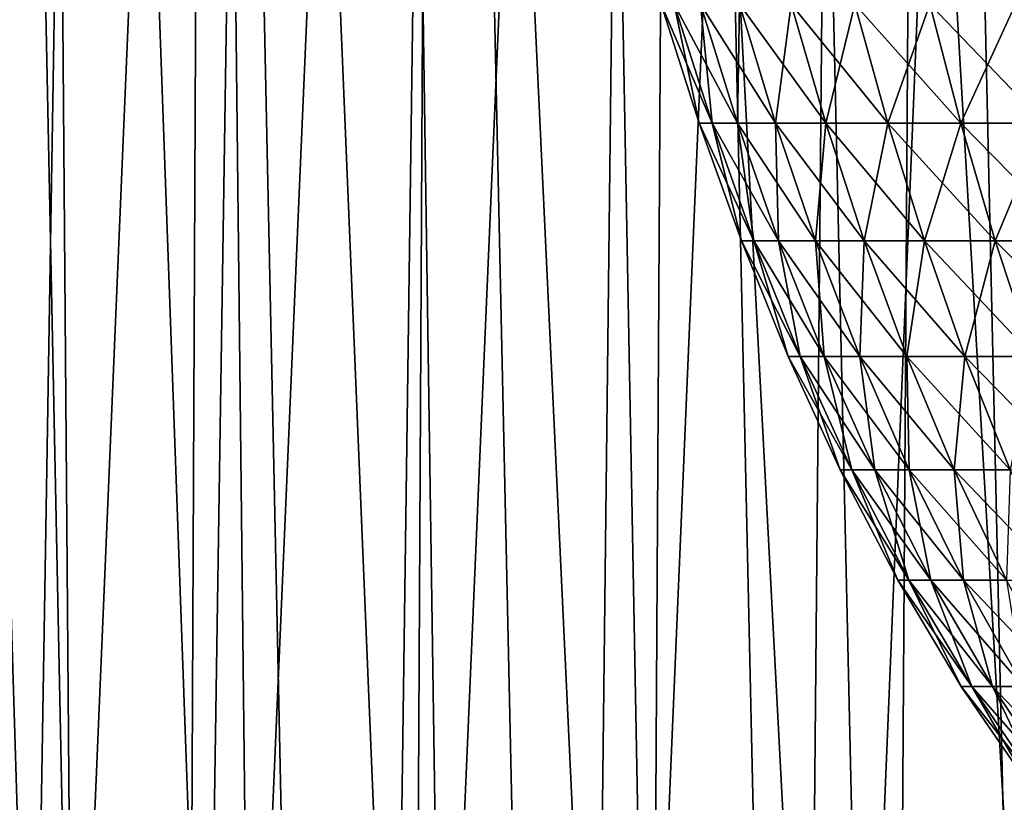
# Model space of a CAD drawing. Header units: millimetres. Extents: x -24 to 30, y -64 to 68.
# Tile 106 of 149: x -15.29 to -8.11, y 43 to 48.7. Entities that reach past the tile are written whole.
import ezdxf

# ---------------------------------------------------------------- set-up
doc = ezdxf.new("R2010")
doc.units = ezdxf.units.MM
doc.header["$LTSCALE"] = 52.148148
for name, color, linetype in [('1', 7, 'CONTINUOUS'), ('2', 7, 'CONTINUOUS'), ('6', 7, 'CONTINUOUS'), ('65', 7, 'CONTINUOUS')]:
    doc.layers.add(name, color=color, linetype=linetype)

msp = doc.modelspace()

# ---------------------------------------------------------------- linework, layer by layer
at = {"layer": '1', "color": 253, "linetype": 'Continuous', "true_color": 0xaab4c3}
for points in [[(-15.7442, 5, -18.7716), (-15.4949, 68.2, -18.9778), (-14.2066, 5, -19.9605), (-15.7442, 5, -18.7716)], [(-15.4949, 68.2, -18.9778), (-13.9176, 68.2, -20.1631), (-14.2066, 5, -19.9605), (-15.4949, 68.2, -18.9778)], [(-14.2066, 5, -19.9605), (-13.9176, 68.2, -20.1631), (-12.5796, 5, -21.0239), (-14.2066, 5, -19.9605)], [(-13.9176, 68.2, -20.1631), (-12.25, 68.2, -21.2176), (-12.5796, 5, -21.0239), (-13.9176, 68.2, -20.1631)], [(-12.5796, 5, -21.0239), (-12.25, 68.2, -21.2176), (-10.8735, 5, -21.9549), (-12.5796, 5, -21.0239)], [(-12.25, 68.2, -21.2176), (-10.503, 68.2, -22.1345), (-10.8735, 5, -21.9549), (-12.25, 68.2, -21.2176)], [(-10.8735, 5, -21.9549), (-10.503, 68.2, -22.1345), (-9.0989, 5, -22.7477), (-10.8735, 5, -21.9549)], [(-10.503, 68.2, -22.1345), (-8.6878, 68.2, -22.9079), (-9.0989, 5, -22.7477), (-10.503, 68.2, -22.1345)], [(-9.0989, 5, -22.7477), (-8.6878, 68.2, -22.9079), (-7.2671, 5, -23.3974), (-9.0989, 5, -22.7477)], [(-8.6878, 68.2, -22.9079), (-6.8163, 68.2, -23.5327), (-7.2671, 5, -23.3974), (-8.6878, 68.2, -22.9079)]]:
    msp.add_3dface(points, dxfattribs=at)
at = {"layer": '2', "color": 253, "linetype": 'Continuous', "true_color": 0xaab4c3}
for points in [[(-15.7442, 5, 18.7716), (-14.2066, 5, 19.9605), (-15.4949, 68.2, 18.9778), (-15.7442, 5, 18.7716)], [(-15.4949, 68.2, 18.9778), (-14.2066, 5, 19.9605), (-13.9176, 68.2, 20.1631), (-15.4949, 68.2, 18.9778)], [(-14.2066, 5, 19.9605), (-12.5796, 5, 21.0239), (-13.9176, 68.2, 20.1631), (-14.2066, 5, 19.9605)], [(-13.9176, 68.2, 20.1631), (-12.5796, 5, 21.0239), (-12.25, 68.2, 21.2176), (-13.9176, 68.2, 20.1631)], [(-12.5796, 5, 21.0239), (-10.8735, 5, 21.9549), (-12.25, 68.2, 21.2176), (-12.5796, 5, 21.0239)], [(-12.25, 68.2, 21.2176), (-10.8735, 5, 21.9549), (-10.503, 68.2, 22.1345), (-12.25, 68.2, 21.2176)], [(-10.8735, 5, 21.9549), (-9.0989, 5, 22.7477), (-10.503, 68.2, 22.1345), (-10.8735, 5, 21.9549)], [(-10.503, 68.2, 22.1345), (-9.0989, 5, 22.7477), (-8.6878, 68.2, 22.9079), (-10.503, 68.2, 22.1345)], [(-9.0989, 5, 22.7477), (-7.2671, 5, 23.3974), (-8.6878, 68.2, 22.9079), (-9.0989, 5, 22.7477)], [(-8.6878, 68.2, 22.9079), (-7.2671, 5, 23.3974), (-6.8163, 68.2, 23.5327), (-8.6878, 68.2, 22.9079)]]:
    msp.add_3dface(points, dxfattribs=at)
at = {"layer": '6', "color": 253, "linetype": 'Continuous', "true_color": 0xaab4c3}
for points in [[(-15.193, 39.2, 13.7631), (-16.3418, 39.2, 12.3772), (-15.9323, 63.4, 12.9001), (-15.193, 39.2, 13.7631)], [(-15.0898, 63.4, -13.8762), (-16.1981, 63.4, -12.5647), (-16.0755, 39.2, -12.7212), (-15.0898, 63.4, -13.8762)], [(-14.8975, 39.2, -14.0824), (-15.0898, 63.4, -13.8762), (-16.0755, 39.2, -12.7212), (-14.8975, 39.2, -14.0824)], [(-14.7969, 63.4, 14.1881), (-15.193, 39.2, 13.7631), (-15.9323, 63.4, 12.9001), (-14.7969, 63.4, 14.1881)], [(-13.9269, 39.2, 15.0429), (-15.193, 39.2, 13.7631), (-14.7969, 63.4, 14.1881), (-13.9269, 39.2, 15.0429)], [(-13.8757, 63.4, -15.0903), (-15.0898, 63.4, -13.8762), (-14.8975, 39.2, -14.0824), (-13.8757, 63.4, -15.0903)], [(-13.6046, 39.2, -15.3351), (-13.8757, 63.4, -15.0903), (-14.8975, 39.2, -14.0824), (-13.6046, 39.2, -15.3351)], [(-13.5577, 63.4, 15.3766), (-13.9269, 39.2, 15.0429), (-14.7969, 63.4, 14.1881), (-13.5577, 63.4, 15.3766)], [(-12.5535, 39.2, 16.2068), (-13.9269, 39.2, 15.0429), (-13.5577, 63.4, 15.3766), (-12.5535, 39.2, 16.2068)], [(-12.5642, 63.4, -16.1985), (-13.8757, 63.4, -15.0903), (-13.6046, 39.2, -15.3351), (-12.5642, 63.4, -16.1985)], [(-12.2067, 39.2, -16.4696), (-12.5642, 63.4, -16.1985), (-13.6046, 39.2, -15.3351), (-12.2067, 39.2, -16.4696)], [(-12.2233, 63.4, 16.4572), (-12.5535, 39.2, 16.2068), (-13.5577, 63.4, 15.3766), (-12.2233, 63.4, 16.4572)], [(-11.1645, 63.4, -17.1931), (-12.5642, 63.4, -16.1985), (-12.2067, 39.2, -16.4696), (-11.1645, 63.4, -17.1931)], [(-11.0832, 39.2, 17.2456), (-12.5535, 39.2, 16.2068), (-12.2233, 63.4, 16.4572), (-11.0832, 39.2, 17.2456)], [(-10.8033, 63.4, 17.4224), (-11.0832, 39.2, 17.2456), (-12.2233, 63.4, 16.4572), (-10.8033, 63.4, 17.4224)], [(-10.7148, 39.2, -17.4769), (-11.1645, 63.4, -17.1931), (-12.2067, 39.2, -16.4696), (-10.7148, 39.2, -17.4769)], [(-9.6866, 63.4, -18.0671), (-11.1645, 63.4, -17.1931), (-10.7148, 39.2, -17.4769), (-9.6866, 63.4, -18.0671)], [(-9.5276, 39.2, 18.1515), (-11.0832, 39.2, 17.2456), (-10.8033, 63.4, 17.4224), (-9.5276, 39.2, 18.1515)], [(-9.3074, 63.4, 18.2653), (-9.5276, 39.2, 18.1515), (-10.8033, 63.4, 17.4224), (-9.3074, 63.4, 18.2653)], [(-9.1402, 39.2, -18.3496), (-9.6866, 63.4, -18.0671), (-10.7148, 39.2, -17.4769), (-9.1402, 39.2, -18.3496)], [(-8.1407, 63.4, -18.8143), (-9.6866, 63.4, -18.0671), (-9.1402, 39.2, -18.3496), (-8.1407, 63.4, -18.8143)], [(-7.8984, 39.2, 18.9173), (-9.5276, 39.2, 18.1515), (-9.3074, 63.4, 18.2653), (-7.8984, 39.2, 18.9173)], [(-7.7462, 63.4, 18.9801), (-7.8984, 39.2, 18.9173), (-9.3074, 63.4, 18.2653), (-7.7462, 63.4, 18.9801)], [(-7.4951, 39.2, -19.0807), (-8.1407, 63.4, -18.8143), (-9.1402, 39.2, -18.3496), (-7.4951, 39.2, -19.0807)], [(-6.5377, 63.4, -19.4296), (-8.1407, 63.4, -18.8143), (-7.4951, 39.2, -19.0807), (-6.5377, 63.4, -19.4296)]]:
    msp.add_3dface(points, dxfattribs=at)
at = {"layer": '65', "linetype": 'Continuous'}
for points in [[(-10.335, 47.948, -0.4923), (-10.335, 47.948, 0.4923), (-10.6124, 48.8147, -0.5055), (-10.335, 47.948, -0.4923)], [(-10.5163, 48.8147, -1.512), (-10.335, 47.948, -0.4923), (-10.6124, 48.8147, -0.5055), (-10.5163, 48.8147, -1.512)], [(-10.335, 47.948, 0.4923), (-10.2414, 47.948, 1.4725), (-10.6124, 48.8147, 0.5055), (-10.335, 47.948, 0.4923)], [(-10.6124, 48.8147, -0.5055), (-10.335, 47.948, 0.4923), (-10.6124, 48.8147, 0.5055), (-10.6124, 48.8147, -0.5055)], [(-10.6124, 48.8147, 0.5055), (-10.2414, 47.948, 1.4725), (-10.5163, 48.8147, 1.512), (-10.6124, 48.8147, 0.5055)], [(-10.2414, 47.948, -1.4725), (-10.335, 47.948, -0.4923), (-10.5163, 48.8147, -1.512), (-10.2414, 47.948, -1.4725)], [(-10.325, 48.8147, -2.5048), (-10.2414, 47.948, -1.4725), (-10.5163, 48.8147, -1.512), (-10.325, 48.8147, -2.5048)], [(-10.2414, 47.948, 1.4725), (-10.055, 47.948, 2.4393), (-10.5163, 48.8147, 1.512), (-10.2414, 47.948, 1.4725)], [(-10.5163, 48.8147, 1.512), (-10.055, 47.948, 2.4393), (-10.325, 48.8147, 2.5048), (-10.5163, 48.8147, 1.512)], [(-10.055, 47.948, -2.4393), (-10.2414, 47.948, -1.4725), (-10.325, 48.8147, -2.5048), (-10.055, 47.948, -2.4393)], [(-10.0401, 48.8147, -3.4749), (-10.055, 47.948, -2.4393), (-10.325, 48.8147, -2.5048), (-10.0401, 48.8147, -3.4749)], [(-10.055, 47.948, 2.4393), (-9.7776, 47.948, 3.3841), (-10.325, 48.8147, 2.5048), (-10.055, 47.948, 2.4393)], [(-10.325, 48.8147, 2.5048), (-9.7776, 47.948, 3.3841), (-10.0401, 48.8147, 3.4749), (-10.325, 48.8147, 2.5048)], [(-9.7776, 47.948, -3.3841), (-10.055, 47.948, -2.4393), (-10.0401, 48.8147, -3.4749), (-9.7776, 47.948, -3.3841)], [(-9.6644, 48.8147, -4.4136), (-9.7776, 47.948, -3.3841), (-10.0401, 48.8147, -3.4749), (-9.6644, 48.8147, -4.4136)], [(-9.7776, 47.948, 3.3841), (-9.4117, 47.948, 4.2982), (-10.0401, 48.8147, 3.4749), (-9.7776, 47.948, 3.3841)], [(-10.0401, 48.8147, 3.4749), (-9.4117, 47.948, 4.2982), (-9.6644, 48.8147, 4.4136), (-10.0401, 48.8147, 3.4749)], [(-9.4117, 47.948, -4.2982), (-9.7776, 47.948, -3.3841), (-9.6644, 48.8147, -4.4136), (-9.4117, 47.948, -4.2982)], [(-9.2011, 48.8147, -5.3122), (-9.4117, 47.948, -4.2982), (-9.6644, 48.8147, -4.4136), (-9.2011, 48.8147, -5.3122)], [(-9.4117, 47.948, 4.2982), (-8.9605, 47.948, 5.1733), (-9.6644, 48.8147, 4.4136), (-9.4117, 47.948, 4.2982)], [(-9.6644, 48.8147, 4.4136), (-8.9605, 47.948, 5.1733), (-9.2011, 48.8147, 5.3122), (-9.6644, 48.8147, 4.4136)], [(-8.9605, 47.948, -5.1733), (-9.4117, 47.948, -4.2982), (-9.2011, 48.8147, -5.3122), (-8.9605, 47.948, -5.1733)], [(-8.6544, 48.8147, -6.1628), (-8.9605, 47.948, -5.1733), (-9.2011, 48.8147, -5.3122), (-8.6544, 48.8147, -6.1628)], [(-8.9605, 47.948, 5.1733), (-8.4281, 47.948, 6.0017), (-9.2011, 48.8147, 5.3122), (-8.9605, 47.948, 5.1733)], [(-9.2011, 48.8147, 5.3122), (-8.4281, 47.948, 6.0017), (-8.6544, 48.8147, 6.1628), (-9.2011, 48.8147, 5.3122)], [(-8.4281, 47.948, -6.0017), (-8.9605, 47.948, -5.1733), (-8.6544, 48.8147, -6.1628), (-8.4281, 47.948, -6.0017)], [(-8.0294, 48.8147, -6.9575), (-8.4281, 47.948, -6.0017), (-8.6544, 48.8147, -6.1628), (-8.0294, 48.8147, -6.9575)], [(-8.4281, 47.948, 6.0017), (-7.8195, 47.948, 6.7756), (-8.6544, 48.8147, 6.1628), (-8.4281, 47.948, 6.0017)], [(-8.6544, 48.8147, 6.1628), (-7.8195, 47.948, 6.7756), (-8.0294, 48.8147, 6.9575), (-8.6544, 48.8147, 6.1628)], [(-7.8195, 47.948, -6.7756), (-8.4281, 47.948, -6.0017), (-8.0294, 48.8147, -6.9575), (-7.8195, 47.948, -6.7756)], [(-10.0272, 47.0906, -0.4777), (-10.0272, 47.0906, 0.4777), (-10.335, 47.948, -0.4923), (-10.0272, 47.0906, -0.4777)], [(-10.2414, 47.948, -1.4725), (-10.0272, 47.0906, -0.4777), (-10.335, 47.948, -0.4923), (-10.2414, 47.948, -1.4725)], [(-10.0272, 47.0906, 0.4777), (-9.9364, 47.0906, 1.4286), (-10.335, 47.948, 0.4923), (-10.0272, 47.0906, 0.4777)], [(-10.335, 47.948, -0.4923), (-10.0272, 47.0906, 0.4777), (-10.335, 47.948, 0.4923), (-10.335, 47.948, -0.4923)], [(-10.335, 47.948, 0.4923), (-9.9364, 47.0906, 1.4286), (-10.2414, 47.948, 1.4725), (-10.335, 47.948, 0.4923)], [(-9.9364, 47.0906, -1.4286), (-10.0272, 47.0906, -0.4777), (-10.2414, 47.948, -1.4725), (-9.9364, 47.0906, -1.4286)], [(-10.055, 47.948, -2.4393), (-9.9364, 47.0906, -1.4286), (-10.2414, 47.948, -1.4725), (-10.055, 47.948, -2.4393)], [(-9.9364, 47.0906, 1.4286), (-9.7556, 47.0906, 2.3667), (-10.2414, 47.948, 1.4725), (-9.9364, 47.0906, 1.4286)], [(-10.2414, 47.948, 1.4725), (-9.7556, 47.0906, 2.3667), (-10.055, 47.948, 2.4393), (-10.2414, 47.948, 1.4725)], [(-9.7556, 47.0906, -2.3667), (-9.9364, 47.0906, -1.4286), (-10.055, 47.948, -2.4393), (-9.7556, 47.0906, -2.3667)], [(-9.7776, 47.948, -3.3841), (-9.7556, 47.0906, -2.3667), (-10.055, 47.948, -2.4393), (-9.7776, 47.948, -3.3841)], [(-9.7556, 47.0906, 2.3667), (-9.4864, 47.0906, 3.2833), (-10.055, 47.948, 2.4393), (-9.7556, 47.0906, 2.3667)], [(-10.055, 47.948, 2.4393), (-9.4864, 47.0906, 3.2833), (-9.7776, 47.948, 3.3841), (-10.055, 47.948, 2.4393)], [(-9.4864, 47.0906, -3.2833), (-9.7556, 47.0906, -2.3667), (-9.7776, 47.948, -3.3841), (-9.4864, 47.0906, -3.2833)], [(-9.4117, 47.948, -4.2982), (-9.4864, 47.0906, -3.2833), (-9.7776, 47.948, -3.3841), (-9.4117, 47.948, -4.2982)], [(-9.4864, 47.0906, 3.2833), (-9.1314, 47.0906, 4.1702), (-9.7776, 47.948, 3.3841), (-9.4864, 47.0906, 3.2833)], [(-9.7776, 47.948, 3.3841), (-9.1314, 47.0906, 4.1702), (-9.4117, 47.948, 4.2982), (-9.7776, 47.948, 3.3841)], [(-9.1314, 47.0906, -4.1702), (-9.4864, 47.0906, -3.2833), (-9.4117, 47.948, -4.2982), (-9.1314, 47.0906, -4.1702)], [(-8.9605, 47.948, -5.1733), (-9.1314, 47.0906, -4.1702), (-9.4117, 47.948, -4.2982), (-8.9605, 47.948, -5.1733)], [(-9.1314, 47.0906, 4.1702), (-8.6936, 47.0906, 5.0193), (-9.4117, 47.948, 4.2982), (-9.1314, 47.0906, 4.1702)], [(-9.4117, 47.948, 4.2982), (-8.6936, 47.0906, 5.0193), (-8.9605, 47.948, 5.1733), (-9.4117, 47.948, 4.2982)], [(-8.6936, 47.0906, -5.0193), (-9.1314, 47.0906, -4.1702), (-8.9605, 47.948, -5.1733), (-8.6936, 47.0906, -5.0193)], [(-8.4281, 47.948, -6.0017), (-8.6936, 47.0906, -5.0193), (-8.9605, 47.948, -5.1733), (-8.4281, 47.948, -6.0017)], [(-8.6936, 47.0906, 5.0193), (-8.1771, 47.0906, 5.8229), (-8.9605, 47.948, 5.1733), (-8.6936, 47.0906, 5.0193)], [(-8.9605, 47.948, 5.1733), (-8.1771, 47.0906, 5.8229), (-8.4281, 47.948, 6.0017), (-8.9605, 47.948, 5.1733)], [(-8.1771, 47.0906, -5.8229), (-8.6936, 47.0906, -5.0193), (-8.4281, 47.948, -6.0017), (-8.1771, 47.0906, -5.8229)], [(-7.8195, 47.948, -6.7756), (-8.1771, 47.0906, -5.8229), (-8.4281, 47.948, -6.0017), (-7.8195, 47.948, -6.7756)], [(-8.1771, 47.0906, 5.8229), (-7.5866, 47.0906, 6.5738), (-8.4281, 47.948, 6.0017), (-8.1771, 47.0906, 5.8229)], [(-8.4281, 47.948, 6.0017), (-7.5866, 47.0906, 6.5738), (-7.8195, 47.948, 6.7756), (-8.4281, 47.948, 6.0017)], [(-7.5866, 47.0906, -6.5738), (-8.1771, 47.0906, -5.8229), (-7.8195, 47.948, -6.7756), (-7.5866, 47.0906, -6.5738)], [(-9.6856, 46.2469, -0.4614), (-9.6856, 46.2469, 0.4614), (-10.0272, 47.0906, -0.4777), (-9.6856, 46.2469, -0.4614)], [(-9.9364, 47.0906, -1.4286), (-9.6856, 46.2469, -0.4614), (-10.0272, 47.0906, -0.4777), (-9.9364, 47.0906, -1.4286)], [(-9.6856, 46.2469, 0.4614), (-9.5979, 46.2469, 1.38), (-10.0272, 47.0906, 0.4777), (-9.6856, 46.2469, 0.4614)], [(-10.0272, 47.0906, -0.4777), (-9.6856, 46.2469, 0.4614), (-10.0272, 47.0906, 0.4777), (-10.0272, 47.0906, -0.4777)], [(-10.0272, 47.0906, 0.4777), (-9.5979, 46.2469, 1.38), (-9.9364, 47.0906, 1.4286), (-10.0272, 47.0906, 0.4777)], [(-9.5979, 46.2469, -1.38), (-9.6856, 46.2469, -0.4614), (-9.9364, 47.0906, -1.4286), (-9.5979, 46.2469, -1.38)], [(-9.7556, 47.0906, -2.3667), (-9.5979, 46.2469, -1.38), (-9.9364, 47.0906, -1.4286), (-9.7556, 47.0906, -2.3667)], [(-9.5979, 46.2469, 1.38), (-9.4233, 46.2469, 2.2861), (-9.9364, 47.0906, 1.4286), (-9.5979, 46.2469, 1.38)], [(-9.9364, 47.0906, 1.4286), (-9.4233, 46.2469, 2.2861), (-9.7556, 47.0906, 2.3667), (-9.9364, 47.0906, 1.4286)], [(-9.4233, 46.2469, -2.2861), (-9.5979, 46.2469, -1.38), (-9.7556, 47.0906, -2.3667), (-9.4233, 46.2469, -2.2861)], [(-9.4864, 47.0906, -3.2833), (-9.4233, 46.2469, -2.2861), (-9.7556, 47.0906, -2.3667), (-9.4864, 47.0906, -3.2833)], [(-9.4233, 46.2469, 2.2861), (-9.1633, 46.2469, 3.1715), (-9.7556, 47.0906, 2.3667), (-9.4233, 46.2469, 2.2861)], [(-9.7556, 47.0906, 2.3667), (-9.1633, 46.2469, 3.1715), (-9.4864, 47.0906, 3.2833), (-9.7556, 47.0906, 2.3667)], [(-9.1633, 46.2469, -3.1715), (-9.4233, 46.2469, -2.2861), (-9.4864, 47.0906, -3.2833), (-9.1633, 46.2469, -3.1715)], [(-9.1314, 47.0906, -4.1702), (-9.1633, 46.2469, -3.1715), (-9.4864, 47.0906, -3.2833), (-9.1314, 47.0906, -4.1702)], [(-9.1633, 46.2469, 3.1715), (-8.8204, 46.2469, 4.0281), (-9.4864, 47.0906, 3.2833), (-9.1633, 46.2469, 3.1715)], [(-9.4864, 47.0906, 3.2833), (-8.8204, 46.2469, 4.0281), (-9.1314, 47.0906, 4.1702), (-9.4864, 47.0906, 3.2833)], [(-8.8204, 46.2469, -4.0281), (-9.1633, 46.2469, -3.1715), (-9.1314, 47.0906, -4.1702), (-8.8204, 46.2469, -4.0281)], [(-8.6936, 47.0906, -5.0193), (-8.8204, 46.2469, -4.0281), (-9.1314, 47.0906, -4.1702), (-8.6936, 47.0906, -5.0193)], [(-8.8204, 46.2469, 4.0281), (-8.3975, 46.2469, 4.8483), (-9.1314, 47.0906, 4.1702), (-8.8204, 46.2469, 4.0281)], [(-9.1314, 47.0906, 4.1702), (-8.3975, 46.2469, 4.8483), (-8.6936, 47.0906, 5.0193), (-9.1314, 47.0906, 4.1702)], [(-8.3975, 46.2469, -4.8483), (-8.8204, 46.2469, -4.0281), (-8.6936, 47.0906, -5.0193), (-8.3975, 46.2469, -4.8483)], [(-8.1771, 47.0906, -5.8229), (-8.3975, 46.2469, -4.8483), (-8.6936, 47.0906, -5.0193), (-8.1771, 47.0906, -5.8229)], [(-8.3975, 46.2469, 4.8483), (-7.8986, 46.2469, 5.6246), (-8.6936, 47.0906, 5.0193), (-8.3975, 46.2469, 4.8483)], [(-8.6936, 47.0906, 5.0193), (-7.8986, 46.2469, 5.6246), (-8.1771, 47.0906, 5.8229), (-8.6936, 47.0906, 5.0193)], [(-7.8986, 46.2469, -5.6246), (-8.3975, 46.2469, -4.8483), (-8.1771, 47.0906, -5.8229), (-7.8986, 46.2469, -5.6246)], [(-7.5866, 47.0906, -6.5738), (-7.8986, 46.2469, -5.6246), (-8.1771, 47.0906, -5.8229), (-7.5866, 47.0906, -6.5738)], [(-7.8986, 46.2469, 5.6246), (-7.3282, 46.2469, 6.3499), (-8.1771, 47.0906, 5.8229), (-7.8986, 46.2469, 5.6246)], [(-8.1771, 47.0906, 5.8229), (-7.3282, 46.2469, 6.3499), (-7.5866, 47.0906, 6.5738), (-8.1771, 47.0906, 5.8229)], [(-9.307, 45.4215, -0.4433), (-9.307, 45.4215, 0.4433), (-9.6856, 46.2469, -0.4614), (-9.307, 45.4215, -0.4433)], [(-9.5979, 46.2469, -1.38), (-9.307, 45.4215, -0.4433), (-9.6856, 46.2469, -0.4614), (-9.5979, 46.2469, -1.38)], [(-9.307, 45.4215, 0.4433), (-9.2227, 45.4215, 1.326), (-9.6856, 46.2469, 0.4614), (-9.307, 45.4215, 0.4433)], [(-9.6856, 46.2469, -0.4614), (-9.307, 45.4215, 0.4433), (-9.6856, 46.2469, 0.4614), (-9.6856, 46.2469, -0.4614)], [(-9.6856, 46.2469, 0.4614), (-9.2227, 45.4215, 1.326), (-9.5979, 46.2469, 1.38), (-9.6856, 46.2469, 0.4614)], [(-9.2227, 45.4215, -1.326), (-9.307, 45.4215, -0.4433), (-9.5979, 46.2469, -1.38), (-9.2227, 45.4215, -1.326)], [(-9.4233, 46.2469, -2.2861), (-9.2227, 45.4215, -1.326), (-9.5979, 46.2469, -1.38), (-9.4233, 46.2469, -2.2861)], [(-9.2227, 45.4215, 1.326), (-9.0549, 45.4215, 2.1967), (-9.5979, 46.2469, 1.38), (-9.2227, 45.4215, 1.326)], [(-9.5979, 46.2469, 1.38), (-9.0549, 45.4215, 2.1967), (-9.4233, 46.2469, 2.2861), (-9.5979, 46.2469, 1.38)], [(-9.0549, 45.4215, -2.1967), (-9.2227, 45.4215, -1.326), (-9.4233, 46.2469, -2.2861), (-9.0549, 45.4215, -2.1967)], [(-9.1633, 46.2469, -3.1715), (-9.0549, 45.4215, -2.1967), (-9.4233, 46.2469, -2.2861), (-9.1633, 46.2469, -3.1715)], [(-9.0549, 45.4215, 2.1967), (-8.8051, 45.4215, 3.0475), (-9.4233, 46.2469, 2.2861), (-9.0549, 45.4215, 2.1967)], [(-9.4233, 46.2469, 2.2861), (-8.8051, 45.4215, 3.0475), (-9.1633, 46.2469, 3.1715), (-9.4233, 46.2469, 2.2861)], [(-8.8051, 45.4215, -3.0475), (-9.0549, 45.4215, -2.1967), (-9.1633, 46.2469, -3.1715), (-8.8051, 45.4215, -3.0475)], [(-8.8204, 46.2469, -4.0281), (-8.8051, 45.4215, -3.0475), (-9.1633, 46.2469, -3.1715), (-8.8204, 46.2469, -4.0281)], [(-8.8051, 45.4215, 3.0475), (-8.4755, 45.4215, 3.8706), (-9.1633, 46.2469, 3.1715), (-8.8051, 45.4215, 3.0475)], [(-9.1633, 46.2469, 3.1715), (-8.4755, 45.4215, 3.8706), (-8.8204, 46.2469, 4.0281), (-9.1633, 46.2469, 3.1715)], [(-8.4755, 45.4215, -3.8706), (-8.8051, 45.4215, -3.0475), (-8.8204, 46.2469, -4.0281), (-8.4755, 45.4215, -3.8706)], [(-8.3975, 46.2469, -4.8483), (-8.4755, 45.4215, -3.8706), (-8.8204, 46.2469, -4.0281), (-8.3975, 46.2469, -4.8483)], [(-8.4755, 45.4215, 3.8706), (-8.0692, 45.4215, 4.6588), (-8.8204, 46.2469, 4.0281), (-8.4755, 45.4215, 3.8706)], [(-8.8204, 46.2469, 4.0281), (-8.0692, 45.4215, 4.6588), (-8.3975, 46.2469, 4.8483), (-8.8204, 46.2469, 4.0281)], [(-8.0692, 45.4215, -4.6588), (-8.4755, 45.4215, -3.8706), (-8.3975, 46.2469, -4.8483), (-8.0692, 45.4215, -4.6588)], [(-7.8986, 46.2469, -5.6246), (-8.0692, 45.4215, -4.6588), (-8.3975, 46.2469, -4.8483), (-7.8986, 46.2469, -5.6246)], [(-8.0692, 45.4215, 4.6588), (-7.5898, 45.4215, 5.4047), (-8.3975, 46.2469, 4.8483), (-8.0692, 45.4215, 4.6588)], [(-8.3975, 46.2469, 4.8483), (-7.5898, 45.4215, 5.4047), (-7.8986, 46.2469, 5.6246), (-8.3975, 46.2469, 4.8483)], [(-8.8878, 44.6187, -0.4234), (-8.8878, 44.6187, 0.4234), (-9.307, 45.4215, -0.4433), (-8.8878, 44.6187, -0.4234)], [(-9.2227, 45.4215, -1.326), (-8.8878, 44.6187, -0.4234), (-9.307, 45.4215, -0.4433), (-9.2227, 45.4215, -1.326)], [(-8.8878, 44.6187, 0.4234), (-8.8073, 44.6187, 1.2663), (-9.307, 45.4215, 0.4433), (-8.8878, 44.6187, 0.4234)], [(-9.307, 45.4215, -0.4433), (-8.8878, 44.6187, 0.4234), (-9.307, 45.4215, 0.4433), (-9.307, 45.4215, -0.4433)], [(-9.307, 45.4215, 0.4433), (-8.8073, 44.6187, 1.2663), (-9.2227, 45.4215, 1.326), (-9.307, 45.4215, 0.4433)], [(-8.8073, 44.6187, -1.2663), (-8.8878, 44.6187, -0.4234), (-9.2227, 45.4215, -1.326), (-8.8073, 44.6187, -1.2663)], [(-9.0549, 45.4215, -2.1967), (-8.8073, 44.6187, -1.2663), (-9.2227, 45.4215, -1.326), (-9.0549, 45.4215, -2.1967)], [(-8.8073, 44.6187, 1.2663), (-8.647, 44.6187, 2.0978), (-9.2227, 45.4215, 1.326), (-8.8073, 44.6187, 1.2663)], [(-9.2227, 45.4215, 1.326), (-8.647, 44.6187, 2.0978), (-9.0549, 45.4215, 2.1967), (-9.2227, 45.4215, 1.326)], [(-8.647, 44.6187, -2.0978), (-8.8073, 44.6187, -1.2663), (-9.0549, 45.4215, -2.1967), (-8.647, 44.6187, -2.0978)], [(-8.8051, 45.4215, -3.0475), (-8.647, 44.6187, -2.0978), (-9.0549, 45.4215, -2.1967), (-8.8051, 45.4215, -3.0475)], [(-8.647, 44.6187, 2.0978), (-8.4085, 44.6187, 2.9102), (-9.0549, 45.4215, 2.1967), (-8.647, 44.6187, 2.0978)], [(-9.0549, 45.4215, 2.1967), (-8.4085, 44.6187, 2.9102), (-8.8051, 45.4215, 3.0475), (-9.0549, 45.4215, 2.1967)], [(-8.4085, 44.6187, -2.9102), (-8.647, 44.6187, -2.0978), (-8.8051, 45.4215, -3.0475), (-8.4085, 44.6187, -2.9102)], [(-8.4755, 45.4215, -3.8706), (-8.4085, 44.6187, -2.9102), (-8.8051, 45.4215, -3.0475), (-8.4755, 45.4215, -3.8706)], [(-8.4085, 44.6187, 2.9102), (-8.0938, 44.6187, 3.6963), (-8.8051, 45.4215, 3.0475), (-8.4085, 44.6187, 2.9102)], [(-8.8051, 45.4215, 3.0475), (-8.0938, 44.6187, 3.6963), (-8.4755, 45.4215, 3.8706), (-8.8051, 45.4215, 3.0475)], [(-8.0938, 44.6187, -3.6963), (-8.4085, 44.6187, -2.9102), (-8.4755, 45.4215, -3.8706), (-8.0938, 44.6187, -3.6963)], [(-8.0692, 45.4215, -4.6588), (-8.0938, 44.6187, -3.6963), (-8.4755, 45.4215, -3.8706), (-8.0692, 45.4215, -4.6588)], [(-8.0938, 44.6187, 3.6963), (-7.7058, 44.6187, 4.4489), (-8.4755, 45.4215, 3.8706), (-8.0938, 44.6187, 3.6963)], [(-8.4755, 45.4215, 3.8706), (-7.7058, 44.6187, 4.4489), (-8.0692, 45.4215, 4.6588), (-8.4755, 45.4215, 3.8706)], [(-8.4246, 43.843, -0.4013), (-8.4246, 43.843, 0.4013), (-8.8878, 44.6187, -0.4234), (-8.4246, 43.843, -0.4013)], [(-8.8073, 44.6187, -1.2663), (-8.4246, 43.843, -0.4013), (-8.8878, 44.6187, -0.4234), (-8.8073, 44.6187, -1.2663)], [(-8.4246, 43.843, 0.4013), (-8.3483, 43.843, 1.2003), (-8.8878, 44.6187, 0.4234), (-8.4246, 43.843, 0.4013)], [(-8.8878, 44.6187, -0.4234), (-8.4246, 43.843, 0.4013), (-8.8878, 44.6187, 0.4234), (-8.8878, 44.6187, -0.4234)], [(-8.8878, 44.6187, 0.4234), (-8.3483, 43.843, 1.2003), (-8.8073, 44.6187, 1.2663), (-8.8878, 44.6187, 0.4234)], [(-8.3483, 43.843, -1.2003), (-8.4246, 43.843, -0.4013), (-8.8073, 44.6187, -1.2663), (-8.3483, 43.843, -1.2003)], [(-8.647, 44.6187, -2.0978), (-8.3483, 43.843, -1.2003), (-8.8073, 44.6187, -1.2663), (-8.647, 44.6187, -2.0978)], [(-8.3483, 43.843, 1.2003), (-8.1964, 43.843, 1.9884), (-8.8073, 44.6187, 1.2663), (-8.3483, 43.843, 1.2003)], [(-8.8073, 44.6187, 1.2663), (-8.1964, 43.843, 1.9884), (-8.647, 44.6187, 2.0978), (-8.8073, 44.6187, 1.2663)], [(-8.1964, 43.843, -1.9884), (-8.3483, 43.843, -1.2003), (-8.647, 44.6187, -2.0978), (-8.1964, 43.843, -1.9884)], [(-8.4085, 44.6187, -2.9102), (-8.1964, 43.843, -1.9884), (-8.647, 44.6187, -2.0978), (-8.4085, 44.6187, -2.9102)], [(-8.1964, 43.843, 1.9884), (-7.9703, 43.843, 2.7586), (-8.647, 44.6187, 2.0978), (-8.1964, 43.843, 1.9884)], [(-8.647, 44.6187, 2.0978), (-7.9703, 43.843, 2.7586), (-8.4085, 44.6187, 2.9102), (-8.647, 44.6187, 2.0978)], [(-7.9703, 43.843, -2.7586), (-8.1964, 43.843, -1.9884), (-8.4085, 44.6187, -2.9102), (-7.9703, 43.843, -2.7586)], [(-8.0938, 44.6187, -3.6963), (-7.9703, 43.843, -2.7586), (-8.4085, 44.6187, -2.9102), (-8.0938, 44.6187, -3.6963)], [(-7.9703, 43.843, 2.7586), (-7.672, 43.843, 3.5037), (-8.4085, 44.6187, 2.9102), (-7.9703, 43.843, 2.7586)], [(-8.4085, 44.6187, 2.9102), (-7.672, 43.843, 3.5037), (-8.0938, 44.6187, 3.6963), (-8.4085, 44.6187, 2.9102)], [(-7.9141, 43.0987, -0.377), (-7.9141, 43.0987, 0.377), (-8.4246, 43.843, -0.4013), (-7.9141, 43.0987, -0.377)], [(-8.3483, 43.843, -1.2003), (-7.9141, 43.0987, -0.377), (-8.4246, 43.843, -0.4013), (-8.3483, 43.843, -1.2003)], [(-7.9141, 43.0987, 0.377), (-7.8425, 43.0987, 1.1276), (-8.4246, 43.843, 0.4013), (-7.9141, 43.0987, 0.377)], [(-8.4246, 43.843, -0.4013), (-7.9141, 43.0987, 0.377), (-8.4246, 43.843, 0.4013), (-8.4246, 43.843, -0.4013)], [(-8.4246, 43.843, 0.4013), (-7.8425, 43.0987, 1.1276), (-8.3483, 43.843, 1.2003), (-8.4246, 43.843, 0.4013)], [(-7.8425, 43.0987, -1.1276), (-7.9141, 43.0987, -0.377), (-8.3483, 43.843, -1.2003), (-7.8425, 43.0987, -1.1276)], [(-8.1964, 43.843, -1.9884), (-7.8425, 43.0987, -1.1276), (-8.3483, 43.843, -1.2003), (-8.1964, 43.843, -1.9884)], [(-7.8425, 43.0987, 1.1276), (-7.6998, 43.0987, 1.8679), (-8.3483, 43.843, 1.2003), (-7.8425, 43.0987, 1.1276)], [(-8.3483, 43.843, 1.2003), (-7.6998, 43.0987, 1.8679), (-8.1964, 43.843, 1.9884), (-8.3483, 43.843, 1.2003)], [(-7.6998, 43.0987, -1.8679), (-7.8425, 43.0987, -1.1276), (-8.1964, 43.843, -1.9884), (-7.6998, 43.0987, -1.8679)], [(-7.9703, 43.843, -2.7586), (-7.6998, 43.0987, -1.8679), (-8.1964, 43.843, -1.9884), (-7.9703, 43.843, -2.7586)], [(-7.6998, 43.0987, 1.8679), (-7.4873, 43.0987, 2.5914), (-8.1964, 43.843, 1.9884), (-7.6998, 43.0987, 1.8679)], [(-8.1964, 43.843, 1.9884), (-7.4873, 43.0987, 2.5914), (-7.9703, 43.843, 2.7586), (-8.1964, 43.843, 1.9884)]]:
    msp.add_3dface(points, dxfattribs=at)

doc.saveas('drawing.dxf')
